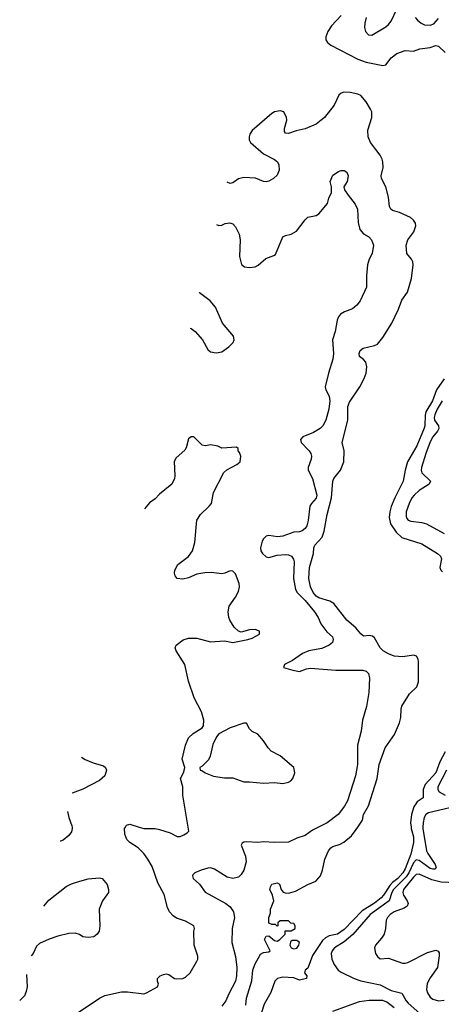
# Model space of a CAD drawing. Header units: inches. Extents: x 2143765 to 2212928, y 878963 to 1017374.
# Tile 216 of 256: x 2144756 to 2147790, y 988724 to 995814. Entities that reach past the tile are written whole.
import ezdxf

# ---------------------------------------------------------------- set-up
doc = ezdxf.new("R2010")
doc.units = ezdxf.units.IN
doc.header["$MEASUREMENT"] = 0
doc.layers.add('C1948', color=7, linetype='Continuous')
doc.layers.add('C1949', color=7, linetype='Continuous')

msp = doc.modelspace()

# ---------------------------------------------------------------- linework, layer by layer
at = {"layer": 'C1948', "color": 5}
for points, elevation in [([(2145133.3, 990000), (2145134.9, 989990), (2145130, 989966.6), (2145110, 989939.6), (2145070, 989906), (2145050, 989898), (2145047.1, 989898.5)], 360), ([(2145156, 988650), (2145330, 988767.7), (2145370, 988788), (2145490, 988813.4), (2145532.8, 988812.8), (2145650, 988798.8), (2145670, 988806), (2145748, 988850), (2145755.3, 988870), (2145748, 988890), (2145748, 988910), (2145768, 988930), (2145790, 988938.8), (2145810, 988944.7), (2145830, 988938), (2145870, 988910.8), (2145887.9, 988907.9), (2145930, 988910.7), (2145950, 988919.1), (2145983.7, 988950), (2146029.6, 989030), (2146037, 989050), (2146038, 989070), (2146011.6, 989150), (2146009.4, 989250), (2146014, 989270), (2146009, 989290), (2145950, 989323.6), (2145883.7, 989343.7), (2145860.1, 989360.1), (2145834, 989390), (2145821.1, 989421.1), (2145795.8, 989515.8), (2145750, 989598), (2145710, 989716.3), (2145679.3, 989770), (2145648.7, 989810), (2145608.7, 989850), (2145549.5, 989889.5), (2145528.3, 989910), (2145512.4, 989950), (2145510.9, 989989.1), (2145516.7, 990000)], 360), ([(2145616.5, 990000), (2145650, 989989.1), (2145730, 989989.1), (2145762.4, 989982.4), (2145838.3, 989958.3), (2145890, 989933.4), (2145910, 989933.4), (2145936.6, 989943.4), (2145962, 989958), (2145973.2, 989970), (2145968.2, 990000)], 360), ([(2146907, 990000), (2146862.1, 989977.9), (2146810, 989940.7), (2146750, 989920.9), (2146690, 989891.5), (2146590, 989888.5), (2146510, 989892.9), (2146470, 989889.1), (2146390, 989893.8), (2146368.7, 989891.3), (2146356.6, 989883.4), (2146349.6, 989870), (2146381.4, 989790), (2146384.8, 989750), (2146368.6, 989690), (2146350, 989659.5), (2146330, 989640.8), (2146290, 989630.2), (2146250, 989639), (2146157.3, 989697.3), (2146130, 989706), (2146110, 989705.5), (2146061.6, 989690), (2146016.2, 989670), (2146003.1, 989656.9), (2145998.9, 989650), (2146005.4, 989630), (2146049.9, 989589.9), (2146091.3, 989531.3), (2146240.8, 989450), (2146270, 989426.2), (2146295, 989390), (2146302.2, 989350), (2146285.4, 989270), (2146282.5, 989170), (2146309.2, 989069.2), (2146318.6, 988990), (2146316.3, 988930), (2146309, 988890), (2146260.6, 988799.4), (2146239.8, 988750), (2146210.8, 988710)], 340), ([(2146383.1, 988716.9), (2146388.3, 988768.3), (2146425.9, 988894.1), (2146433.6, 988970), (2146448, 989010), (2146490, 989084.7), (2146510, 989096), (2146550, 989102), (2146558, 989110), (2146518, 989190), (2146530, 989214), (2146550, 989218), (2146590, 989184.7), (2146610, 989178), (2146628, 989190), (2146666, 989230), (2146667.3, 989252.7), (2146710, 989254), (2146738, 989270), (2146738, 989290), (2146730, 989306), (2146707.3, 989307.3), (2146690, 989326), (2146630, 989326), (2146614, 989310), (2146614, 989290), (2146610, 989286), (2146598, 989298), (2146570, 989298), (2146548.4, 989308.4), (2146549, 989350), (2146560.4, 989379.6), (2146562, 989410), (2146584, 989470), (2146575.3, 989510), (2146557.2, 989550), (2146560.9, 989570), (2146570, 989590.3), (2146610, 989599.3), (2146626.8, 989590), (2146638.8, 989550), (2146652.8, 989532.8), (2146666.2, 989526.2), (2146690, 989525.5), (2146741, 989539), (2146830, 989586.8), (2146888, 989610), (2146922, 989650), (2146935.3, 989690), (2146952.7, 989770), (2146979, 989830), (2146994, 989850), (2147010, 989860.7), (2147062.9, 989877.1), (2147087.9, 989892.1), (2147142.7, 989937.3), (2147178.3, 989981.7), (2147190.2, 990000)], 320), ([(2147572.4, 990000), (2147573.6, 989990), (2147589.6, 989930), (2147590.9, 989889.1), (2147570, 989804.8), (2147530, 989700.5), (2147512.6, 989670), (2147476.5, 989630), (2147439.1, 989600.8), (2147420.5, 989579.5), (2147374.5, 989510), (2147356.5, 989490), (2147310, 989451.9), (2147221.7, 989398.3), (2147090, 989262.3), (2147042, 989230), (2146983.9, 989216.1), (2146957.7, 989202.3), (2146936.2, 989183.8), (2146863.8, 989076.2), (2146830, 988985.2), (2146811, 988970), (2146806.8, 988950), (2146822.8, 988930), (2146821, 988910), (2146770, 988897.4), (2146730, 988914), (2146650, 988919.7), (2146611.3, 988910), (2146591.3, 988890), (2146562.8, 988810), (2146514.4, 988725.6), (2146495.2, 988664.8)], 320), ([(2147658.3, 990000), (2147658, 989990), (2147684.2, 989830), (2147692.4, 989810), (2147745.1, 989730), (2147754.1, 989705.9), (2147742.4, 989697.6), (2147730, 989696.3), (2147710, 989702.9), (2147630, 989760.1), (2147610, 989764.2), (2147590, 989742.5), (2147555.4, 989670), (2147537.3, 989642.7), (2147446.5, 989550), (2147435, 989530), (2147415.2, 989470), (2147278.4, 989370), (2147153.7, 989226.3), (2147090, 989172.8), (2147022.3, 989130), (2147004.7, 989110), (2146996.9, 989090), (2147001.3, 989050), (2147019, 989010), (2147049, 988970), (2147070, 988954.4), (2147164.2, 988910), (2147210, 988893.4), (2147350, 988864.6), (2147430, 988824.6), (2147505.5, 988805.5), (2147536.8, 988750), (2147552.2, 988732.2), (2147679.3, 988619.3)], 340), ([(2144928.9, 989432), (2144966.6, 989473.4), (2145090, 989572), (2145128.7, 989591.3), (2145190, 989611.8), (2145250, 989626.6), (2145330, 989634), (2145349.1, 989629.1), (2145386.3, 989586.3), (2145396, 989550), (2145396, 989530), (2145352.3, 989470), (2145329.4, 989410), (2145333.2, 989290), (2145329, 989250), (2145314, 989230), (2145290, 989211), (2145250, 989204), (2145210, 989210.7), (2145186.2, 989226.2), (2145156.7, 989236.7), (2145110, 989234.9), (2145030, 989215.8), (2144968, 989192), (2144898.6, 989161.4), (2144876.5, 989143.5), (2144853.2, 989090), (2144838, 989073.2)], 380), ([(2147950, 989596.6), (2147790, 989604.6), (2147721.1, 989621.1), (2147630, 989660.5), (2147610, 989658.3), (2147590, 989639.9), (2147518.7, 989550), (2147514, 989530), (2147517.2, 989510), (2147544.8, 989470), (2147551.2, 989450), (2147543.6, 989430), (2147522.9, 989417.1), (2147450.3, 989390), (2147422, 989370), (2147403.6, 989350), (2147394.3, 989330), (2147388.7, 989270), (2147378.4, 989230), (2147359.4, 989200.6), (2147315.8, 989150), (2147308.9, 989130), (2147317, 989090), (2147330, 989067.7), (2147350, 989050.4), (2147410, 989055.6), (2147510, 989020.3), (2147530, 989019.6), (2147550, 989026), (2147690, 989097.4), (2147750, 989113.8), (2147767.5, 989107.5), (2147773.9, 989093.9), (2147774.3, 989074.3), (2147762.9, 988990), (2147710, 988915.1), (2147687.2, 988872.8), (2147683.2, 988830), (2147690, 988806), (2147710, 988776.5), (2147730, 988760.2), (2147770, 988749.2), (2147810, 988753.2)], 360), ([(2144804.3, 988939.9), (2144809.2, 988850), (2144803.2, 988816.8), (2144790, 988784.7), (2144756.5, 988751.1)], 380), ([(2147450, 988699), (2147398.6, 988738.6), (2147370, 988752), (2147270, 988751.5), (2147199, 988741), (2147007.2, 988672.8)], 340)]:
    msp.add_lwpolyline(points, dxfattribs=dict(at, elevation=elevation))
at = {"layer": 'C1948', "color": 5, "elevation": 320}
msp.add_lwpolyline([(2146750, 989184), (2146716.9, 989183.1), (2146706, 989174), (2146701.4, 989158.6), (2146700.7, 989150), (2146710, 989131.3), (2146730, 989122.4), (2146750, 989128), (2146766, 989150), (2146768.7, 989170)], close=True, dxfattribs=at)
at = {"layer": 'C1949', "color": 5}
for points, elevation in [([(2147250.3, 995830), (2147239.5, 995790), (2147237.1, 995757.1), (2147244.9, 995730), (2147265.5, 995705.5), (2147290, 995703.8), (2147390, 995762), (2147410, 995778.4), (2147430, 995803.8), (2147469.7, 995890)], 340), ([(2147070, 995843.9), (2147000.8, 995770), (2146972.4, 995730), (2146959.1, 995690), (2146960.2, 995670), (2146971.5, 995650), (2146994, 995630), (2147190, 995529.6), (2147250, 995508.1), (2147370, 995484.2), (2147390.6, 995489.4), (2147430, 995539.6), (2147470, 995570.3), (2147530, 995592.6), (2147590, 995587.4), (2147635.7, 995604.3), (2147710, 995614.5), (2147750, 995628.4), (2147770, 995624.5), (2147817.2, 995577.2)], 320), ([(2147602.3, 995830), (2147618.9, 995810), (2147644.2, 995790), (2147670, 995777.5), (2147710, 995773.7), (2147735.3, 995784.7), (2147770, 995821.6)], 340), ([(2147190.2, 990000), (2147222.9, 990050), (2147229.7, 990090), (2147266.8, 990153.2), (2147328.7, 990350), (2147343.1, 990450), (2147387.1, 990570), (2147453.4, 990666.6), (2147488.3, 990750), (2147499.9, 990790), (2147500.9, 990850), (2147505.7, 990870), (2147560.2, 990959.8), (2147613.3, 991010), (2147625.5, 991045.5), (2147625.8, 991190), (2147623.1, 991210), (2147611.3, 991231.3), (2147590, 991238.2), (2147514.1, 991225.9), (2147450, 991232.2), (2147410, 991247.2), (2147372.5, 991270), (2147349.3, 991290), (2147310, 991362.3), (2147294.6, 991374.6), (2147270, 991379.8), (2147230, 991374.5), (2147210, 991391.6), (2147174.6, 991434.6), (2147109.7, 991490), (2147016.9, 991610), (2146987.1, 991627.1), (2146910, 991649.9), (2146890, 991663.7), (2146868.8, 991690), (2146849.9, 991730), (2146837.2, 991790), (2146841.9, 991870), (2146871.1, 991970), (2146873, 992010), (2146879, 992030), (2146931.7, 992088.3), (2146947.9, 992130), (2146968.8, 992251.2), (2147000.5, 992370), (2147009.4, 992490.6), (2147017.5, 992510), (2147064.2, 992570), (2147087.8, 992630), (2147092.2, 992710), (2147076.4, 992770), (2147118.6, 992930), (2147118.1, 993030), (2147130, 993059.1), (2147204.6, 993170), (2147235.3, 993230), (2147248.4, 993270), (2147253.4, 993313.4), (2147246.9, 993346.9), (2147230, 993368.4), (2147202.4, 993390), (2147198.3, 993410), (2147207.2, 993432.8), (2147227, 993450), (2147310, 993466.9), (2147330, 993478.5), (2147370, 993524.9), (2147433.7, 993630), (2147483.2, 993730), (2147506, 993794), (2147547.5, 993852.5), (2147575.4, 993950), (2147586.9, 994050), (2147584.7, 994070), (2147576.2, 994090), (2147543, 994130), (2147536.9, 994190), (2147548.4, 994230), (2147593.3, 994286.7), (2147607.2, 994330), (2147604.5, 994350), (2147591.2, 994370), (2147568.4, 994390), (2147490, 994426.2), (2147439.8, 994439.8), (2147426.9, 994450), (2147418.5, 994470), (2147410, 994535.6), (2147390, 994609.7), (2147360.2, 994670), (2147357.8, 994690), (2147372.6, 994750), (2147370.4, 994790), (2147364.6, 994810), (2147350, 994838.5), (2147279.9, 994930), (2147264, 994970), (2147262.4, 995017.6), (2147289.9, 995110), (2147289.3, 995150), (2147281.8, 995170), (2147250, 995221.6), (2147210, 995267.5), (2147190, 995277.8), (2147133.2, 995290), (2147088.9, 995291.1), (2147070, 995283.9), (2147051.8, 995270), (2147020.3, 995199.7), (2146950.1, 995109.9), (2146890, 995062.7), (2146810, 995027.3), (2146745.5, 995014.5), (2146690, 994995.3), (2146670, 994998), (2146662, 995010), (2146662, 995030), (2146679, 995090), (2146677.2, 995110), (2146656, 995150), (2146630, 995158), (2146590, 995151), (2146570, 995138), (2146430, 995015.6), (2146412.2, 994990), (2146406.7, 994970), (2146408.4, 994950), (2146417.1, 994930), (2146510, 994848.7), (2146590, 994806.8), (2146610.4, 994790.4), (2146620.7, 994770), (2146624, 994730), (2146610, 994694), (2146582.8, 994670), (2146550, 994652), (2146530, 994646), (2146510, 994649.3), (2146453.6, 994673.6), (2146370, 994677.6), (2146331.9, 994668.1), (2146290, 994638.3), (2146270, 994634.3), (2146250, 994644.2), (2146249.4, 994644.7)], 320), ([(2146172.2, 994340), (2146190, 994333.2), (2146210, 994334), (2146234, 994346), (2146267.9, 994352.1), (2146290, 994343.7), (2146310, 994322.7), (2146336.4, 994270), (2146342.6, 994230), (2146338, 994110), (2146351.7, 994051.7), (2146374.5, 994034.5), (2146410, 994029.5), (2146450, 994034.5), (2146473.3, 994046.7), (2146526.4, 994093.6), (2146584.9, 994115.1), (2146596.2, 994123.8), (2146650.4, 994249.6), (2146670, 994260.9), (2146710.3, 994269.7), (2146748.9, 994291.1), (2146810, 994372.7), (2146830, 994391.8), (2146890, 994404.5), (2146910, 994416), (2146970.8, 994490), (2146981, 994530), (2147001, 994570), (2147001, 994610), (2146991, 994650), (2147010, 994694), (2147050, 994721.2), (2147070, 994729), (2147090, 994729), (2147110, 994715.3), (2147119.3, 994690), (2147112.7, 994650), (2147088.7, 994610), (2147094, 994590), (2147119.3, 994550), (2147170, 994486), (2147187.3, 994450), (2147192.9, 994352.9), (2147203.3, 994303.3), (2147230, 994271.8), (2147269.3, 994250), (2147287, 994230), (2147302, 994190), (2147291.8, 994130), (2147271.1, 994088.9), (2147258.7, 994050), (2147251.3, 993970), (2147252.7, 993887.3), (2147205.1, 993790), (2147182.6, 993757.4), (2147150, 993732), (2147093.2, 993710), (2147065.9, 993694.1), (2147050, 993674.8), (2147039.6, 993650), (2147025.7, 993570), (2147007.9, 993510), (2147013.8, 993410), (2147009.8, 993370), (2146978, 993270), (2146955.1, 993170), (2146958.4, 993150), (2146983.8, 993103.8), (2146987.4, 993070), (2146980.3, 993010), (2146959.2, 992930), (2146938.5, 992890), (2146919.1, 992870), (2146870, 992841.2), (2146793.2, 992810), (2146778, 992790), (2146780.9, 992770), (2146838.7, 992710), (2146851.3, 992690), (2146855.8, 992670), (2146854, 992650), (2146831.3, 992590), (2146831.1, 992570), (2146863.1, 992510), (2146895.3, 992390), (2146890, 992368.5), (2146855.4, 992330), (2146843.9, 992310), (2146832.5, 992207.5), (2146823.5, 992170), (2146811.2, 992150), (2146790, 992134.3), (2146770, 992127.5), (2146730, 992124.5), (2146650, 992094.4), (2146611.4, 992091.4), (2146550, 992099.6), (2146530, 992094.6), (2146510, 992076.4), (2146500.3, 992059.7), (2146488.7, 992010), (2146492.4, 991990), (2146504.4, 991970), (2146530, 991945.6), (2146550, 991942), (2146610, 991957.4), (2146670, 991964.1), (2146690, 991961.4), (2146712.6, 991950), (2146726.4, 991930), (2146730.6, 991910.6), (2146727.5, 991790), (2146742, 991710), (2146753.7, 991690), (2146810, 991631.9), (2146878.6, 991550), (2146903.5, 991510), (2146924.2, 991464.2), (2146966.7, 991406.7), (2147006, 991370), (2147013, 991350), (2147007.6, 991330), (2146982.9, 991310), (2146930, 991286.7), (2146837.2, 991270), (2146792.3, 991250), (2146719.7, 991200.2), (2146661.2, 991170), (2146654, 991150), (2146722, 991130), (2146770, 991121.3), (2146819.7, 991140.3), (2146850, 991143.9), (2147030, 991130.4), (2147226, 991130), (2147250, 991122), (2147266.2, 991106.2), (2147272.7, 991072.7), (2147268.4, 990968.4), (2147252.2, 990867.8), (2147222.7, 990770), (2147212.4, 990690), (2147186.9, 990590), (2147186.2, 990450), (2147173.8, 990370), (2147114, 990190), (2147092.8, 990150), (2147047.1, 990090), (2146968, 990030), (2146907, 990000)], 340), ([(2145983.1, 993593.3), (2145990, 993589.8), (2146018, 993570), (2146072.1, 993510), (2146110, 993438.4), (2146130, 993421.6), (2146170, 993415.8), (2146210, 993423), (2146261.6, 993458.4), (2146292.2, 993490), (2146299.5, 993510), (2146295.1, 993535.1), (2146214.9, 993630), (2146164.4, 993744.4), (2146126.8, 993790), (2146050, 993846.7), (2146048.1, 993849.8)], 340), ([(2147810, 993226.9), (2147755.3, 993150), (2147727, 993070), (2147679.6, 992990), (2147673.7, 992966.3), (2147672.3, 992890), (2147667.7, 992872.3), (2147613.4, 992746.6), (2147546.2, 992630), (2147529.6, 992570), (2147516.8, 992490), (2147454.9, 992370), (2147430.4, 992309.6), (2147419, 992270), (2147414.2, 992230), (2147424.7, 992184.7), (2147464.1, 992124.1), (2147506, 992086), (2147650, 992040.7), (2147761.6, 991970), (2147784.9, 991950), (2147792.2, 991932.2), (2147779.1, 991870), (2147787.3, 991850), (2147798.3, 991838.3)], 320), ([(2147797.3, 993070), (2147760.1, 993010), (2147742.7, 992970), (2147739.1, 992950), (2147742, 992930), (2147769.5, 992890), (2147771.3, 992870), (2147763.3, 992850), (2147729.6, 992810), (2147710, 992774.2), (2147677.9, 992690), (2147647.5, 992590), (2147645.2, 992570), (2147650.3, 992550), (2147711.8, 992490), (2147703.7, 992470), (2147630, 992423.2), (2147593.8, 992390), (2147579, 992370), (2147558.6, 992330), (2147537.2, 992270), (2147536.1, 992236.1), (2147542.3, 992222.3), (2147551.2, 992211.2), (2147570, 992203.2), (2147650, 992194.3), (2147684.7, 992184.7), (2147810, 992114.7)], 340), ([(2145968.2, 990000), (2145929.7, 990229.7), (2145929.6, 990290), (2145914, 990350), (2145935.3, 990390), (2145943.1, 990416.9), (2145944, 990430), (2145926.6, 990490), (2145950, 990591.3), (2145970, 990642.8), (2146005.3, 990674.7), (2146070, 990716), (2146079.3, 990730), (2146080.9, 990770), (2146064.5, 990830), (2146011.8, 990930), (2145971.4, 991051.4), (2145945.1, 991170), (2145881.2, 991270), (2145876, 991290), (2145881.2, 991310), (2145931.7, 991348.3), (2145970, 991360.4), (2146030, 991360.4), (2146130, 991333.4), (2146230, 991340.3), (2146290, 991330.4), (2146398, 991350), (2146430, 991360.7), (2146482, 991390), (2146482, 991410), (2146450, 991422.7), (2146410, 991420.7), (2146350, 991404.5), (2146330, 991411.8), (2146300.3, 991440.3), (2146268.2, 991490), (2146260.5, 991510), (2146257, 991550), (2146264.5, 991590), (2146310, 991656.3), (2146330, 991697.3), (2146337.2, 991730), (2146334.5, 991754.5), (2146310, 991822.7), (2146290, 991843.7), (2146270, 991846), (2146232.3, 991827.7), (2146210, 991824.5), (2146133.1, 991833.1), (2146088.9, 991831.1), (2146030, 991820.5), (2145970, 991794.5), (2145930, 991785.1), (2145889, 991790), (2145874, 991810), (2145869.3, 991829.3), (2145872.7, 991850), (2145895.1, 991890), (2145970, 991948.5), (2146000.9, 991990), (2146017.1, 992050), (2146031.1, 992210), (2146057.4, 992250), (2146120.5, 992310), (2146135.4, 992330), (2146149.8, 992410.2), (2146225.8, 992554.2), (2146247.3, 992572.7), (2146318, 992610), (2146342, 992630), (2146348.7, 992670), (2146338, 992698), (2146328, 992710), (2146327.3, 992727.3), (2146316.4, 992736.4), (2146211.1, 992728.9), (2146182, 992742), (2146132.5, 992752.5), (2146090, 992746.6), (2146070, 992749.2), (2146010, 992809.2), (2145990, 992809.2), (2145970, 992796), (2145953.4, 992730), (2145944.7, 992715.3), (2145881.7, 992658.3), (2145866.7, 992633.3), (2145873.4, 992530), (2145870.4, 992509.6), (2145850, 992469), (2145763.4, 992396.6), (2145730, 992362.9), (2145690, 992334), (2145653.4, 992291.8)], 360), ([(2145200.4, 990503.4), (2145227.3, 990487.3), (2145284, 990464), (2145360.3, 990440.2), (2145374.4, 990430), (2145380.3, 990410), (2145368.4, 990370), (2145330, 990335.1), (2145210, 990273.6), (2145135.1, 990244.9), (2145134.8, 990244.7)], 360), ([(2147818.1, 990541.9), (2147780.1, 990470), (2147750, 990391.1), (2147673.2, 990306.8), (2147659, 990270), (2147659.5, 990210), (2147617.1, 990182.9), (2147593, 990147), (2147575, 990090), (2147568.5, 990031.5), (2147572.4, 990000)], 320), ([(2147828.2, 990410), (2147765.9, 990290), (2147765.6, 990270), (2147774.1, 990254.1), (2147817.5, 990230)], 340), ([(2147891.9, 990148.1), (2147697.7, 990102.3), (2147678.6, 990090), (2147667.2, 990070), (2147659.2, 990030), (2147658.3, 990000)], 340), ([(2145101.5, 990113), (2145109, 990070), (2145131.7, 990010), (2145133.3, 990000)], 360), ([(2145516.7, 990000), (2145524.8, 990015.2), (2145550, 990021.7), (2145616.5, 990000)], 360)]:
    msp.add_lwpolyline(points, dxfattribs=dict(at, elevation=elevation))
at = {"layer": 'C1949', "color": 5, "elevation": 360}
msp.add_lwpolyline([(2146388.7, 990748.7), (2146368.7, 990748.7), (2146270, 990714.7), (2146189, 990671), (2146172.4, 990650), (2146145.9, 990594.1), (2146126.4, 990510), (2146115.1, 990484.9), (2146070, 990439), (2146052, 990430), (2146054, 990410), (2146067.3, 990407.3), (2146092, 990390), (2146150, 990366.8), (2146230, 990356), (2146290, 990356), (2146370, 990327.3), (2146410, 990327.3), (2146510, 990316), (2146590, 990320.7), (2146650, 990313), (2146690, 990324), (2146706.8, 990333.2), (2146721.2, 990350), (2146737.2, 990390), (2146728.7, 990430), (2146630, 990514), (2146566.8, 990546.8), (2146544, 990570), (2146510, 990622), (2146470, 990668.7), (2146429.4, 990689.4), (2146410, 990708.7)], close=True, dxfattribs=at)

doc.saveas('drawing.dxf')
